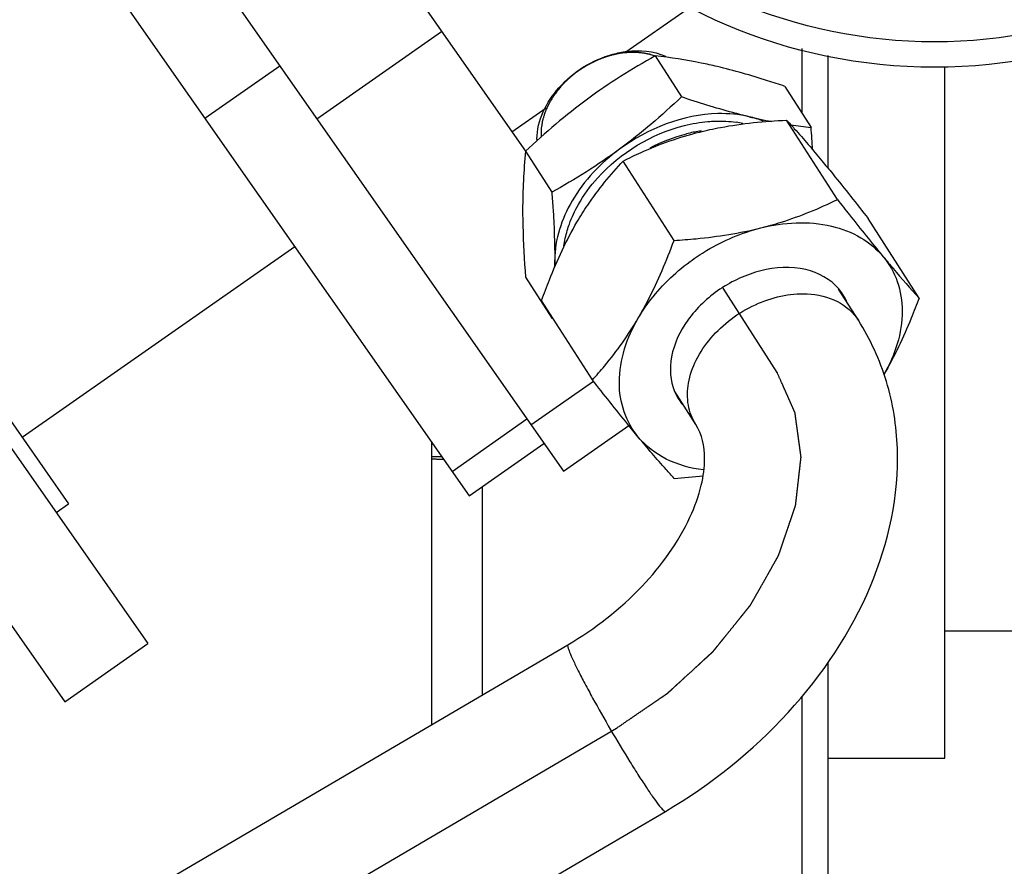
# Model space of a CAD drawing. Header units: millimetres. Extents: x 0 to 1189, y 0 to 841.
# Tile 117 of 136: x 1006.64 to 1014.4, y 611.85 to 618.51. Entities that reach past the tile are written whole.
import ezdxf

# ---------------------------------------------------------------- set-up
doc = ezdxf.new("R2010")
doc.units = ezdxf.units.MM
doc.header["$LTSCALE"] = 65.395
doc.linetypes.add('CENTER', pattern=[0.6, 0.375, -0.075, 0.075, -0.075])
for name, color, linetype in [('0006_415900_61_SIMPLE_X_ABL420', 7, 'CONTINUOUS'), ('0006_415900_61_T49_SIMPLE_PBL422', 7, 'CONTINUOUS'), ('1907_060000_TLKGS_KGS_V_ABL337', 7, 'CONTINUOUS'), ('1907_061000_TLKGS_KGS_V_ABL338', 7, 'CONTINUOUS'), ('1907_153200_261214_ABL261', 7, 'CONTINUOUS'), ('1907_153200_55_ABL330', 7, 'CONTINUOUS'), ('1907_153200_55_T2_PBL398', 7, 'CONTINUOUS'), ('1907_644000_03_SIMPLE1_T1_X_PBL428', 7, 'CONTINUOUS'), ('1907_644000_03_SIMPLE1_X_ABL427', 7, 'CONTINUOUS'), ('1907_765000_04_SIMPLE_A_ABL406', 7, 'CONTINUOUS'), ('1907_833000_31_SIMPLE1_C#AF0_ABL439', 7, 'CONTINUOUS'), ('1907_833000_31_SIMPLE1_T2_C_PBL441', 7, 'CONTINUOUS'), ('1907_833000_31_SIMPLE1_T7_C_PBL935', 7, 'CONTINUOUS'), ('1907_842000_17_SIMPLE1_H_ABL355', 7, 'CONTINUOUS'), ('1907_842000_17_SIMPLE1_T1_H_PBL356', 7, 'CONTINUOUS'), ('1997_000000_TLKGS_MARKETING_ABL300', 7, 'CONTINUOUS'), ('1997_030000_TLKGS_V_ABL301', 7, 'CONTINUOUS'), ('1997_100000_TLKGS_V_ABL302', 7, 'CONTINUOUS'), ('1997_111000_12_SIMPLE1_D_ABL349', 7, 'CONTINUOUS'), ('1997_111000_12_SIMPLE1_T1_D_PBL350', 7, 'CONTINUOUS'), ('1997_200000_TLKGS_V_ABL412', 7, 'CONTINUOUS'), ('1997_252000_06_SIMPLE1_T1_X_PBL414', 7, 'CONTINUOUS'), ('1997_252000_06_SIMPLE1_X_ABL413', 7, 'CONTINUOUS'), ('1997_800000_TLKGS_V_ABL438', 7, 'CONTINUOUS'), ('D3870-A2-S-38_PBL453', 7, 'CONTINUOUS'), ('I8434-1-SDS-S38A-G1_PBL452', 7, 'CONTINUOUS'), ('links_10_VBL258', 7, 'CONTINUOUS')]:
    doc.layers.add(name, color=color, linetype=linetype)

# ---------------------------------------------------------------- blocks, each defined once
blk = doc.blocks.new('1907_153200_55_T2_PBL398', base_point=(988.8599, 597.2007))
at = {"layer": '1907_153200_55_T2_PBL398', "color": 2, "linetype": 'CENTER'}
for p, q in [((1012.6059, 615.7382), (1012.1815, 616.4015)), ((1007.184, 610.502), (1011.3424, 612.9381))]:
    blk.add_line(p, q, dxfattribs=at)
at = {"layer": '1907_153200_55_T2_PBL398', "color": 7, "linetype": 'Continuous'}
for p, q in [((1013.246, 616.1479), (1013.0896, 616.3924)), ((1011.9658, 615.3285), (1011.7995, 615.5884)), ((1005.6805, 610.502), (1010.9582, 613.5938)), ((1008.6875, 610.502), (1011.7265, 612.2823))]:
    blk.add_line(p, q, dxfattribs=at)
at = {"layer": '1907_153200_55_T2_PBL398', "color": 9, "linetype": 'Continuous'}
for points, knots in [([(1011.9658, 615.3285), (1011.9366, 615.3742), (1011.8958, 615.4824), (1011.9001, 615.6615), (1011.9642, 615.8439), (1012.1227, 616.0766), (1012.4149, 616.2946), (1012.7043, 616.363), (1012.843, 616.3562)], [0, 0, 0, 0, 0.102245, 0.211519, 0.331589, 0.462177, 0.738023, 1, 1, 1, 1]), ([(1012.843, 616.3562), (1012.9249, 616.3521), (1013.0822, 616.3175), (1013.2063, 616.2099), (1013.246, 616.1479)], [0, 0, 0, 0, 0.526972, 1, 1, 1, 1]), ([(1010.9582, 613.5938), (1010.9533, 613.591), (1010.9611, 613.5645), (1010.9727, 613.5297), (1011.0025, 613.4641), (1011.0421, 613.3829), (1011.0939, 613.2833), (1011.1778, 613.1283), (1011.2465, 613.0077), (1011.2948, 612.9252)], [0, 0, 0, 0, 0.022602, 0.080132, 0.172275, 0.295891, 0.446455, 0.618372, 1, 1, 1, 1]), ([(1011.2948, 612.9252), (1011.3443, 612.8403), (1011.4179, 612.7177), (1011.5147, 612.5639), (1011.5784, 612.4663), (1011.6317, 612.389), (1011.6759, 612.3284), (1011.7015, 612.3002), (1011.7215, 612.2793), (1011.7265, 612.2823)], [0, 0, 0, 0, 0.379151, 0.55111, 0.702188, 0.826518, 0.919341, 0.977327, 1, 1, 1, 1])]:
    blk.add_open_spline(points, degree=3, knots=knots, dxfattribs=at)
at = {"layer": '1907_153200_55_T2_PBL398', "color": 7, "linetype": 'Continuous'}
for points, knots in [([(1011.7265, 612.2823), (1012.0838, 612.4916), (1012.7267, 613.006), (1013.3973, 613.9976), (1013.606, 614.9505), (1013.4909, 615.6717), (1013.3412, 615.9993), (1013.246, 616.1479)], [0, 0, 0, 0, 0.270239, 0.528293, 0.768474, 0.884827, 1, 1, 1, 1]), ([(1010.9582, 613.5938), (1011.1724, 613.7193), (1011.5461, 614.0121), (1011.8813, 614.4707), (1012.0125, 614.8309), (1012.0489, 615.0807), (1012.0154, 615.251), (1011.9658, 615.3285)], [0, 0, 0, 0, 0.344416, 0.650205, 0.774124, 0.872271, 1, 1, 1, 1])]:
    blk.add_open_spline(points, degree=3, knots=knots, dxfattribs=at)
at = {"layer": '1907_153200_55_T2_PBL398', "color": 2, "linetype": 'CENTER'}
blk.add_open_spline([(1011.3424, 612.9381), (1011.3758, 612.9609), (1011.4258, 612.9951), (1011.4925, 613.0407), (1011.5426, 613.075), (1011.5843, 613.1035), (1011.6177, 613.1263), (1011.6427, 613.1434), (1011.6677, 613.1605), (1011.6886, 613.1748), (1011.7052, 613.1862), (1011.7157, 613.1933), (1011.724, 613.199), (1011.7303, 613.2033), (1011.7355, 613.2069), (1011.7391, 613.2093), (1011.7412, 613.2108), (1011.7428, 613.2118), (1011.7442, 613.2132), (1011.7461, 613.2148), (1011.7493, 613.2179), (1011.754, 613.2221), (1011.7596, 613.2273), (1011.7671, 613.2341), (1011.7764, 613.2427), (1011.7914, 613.2564), (1011.8101, 613.2736), (1011.8326, 613.2941), (1011.855, 613.3147), (1011.885, 613.3422), (1011.9224, 613.3764), (1011.9598, 613.4107), (1011.9898, 613.4382), (1012.0122, 613.4587), (1012.0347, 613.4793), (1012.0534, 613.4965), (1012.0683, 613.5102), (1012.0777, 613.5188), (1012.0852, 613.5256), (1012.0908, 613.5308), (1012.0955, 613.535), (1012.0987, 613.538), (1012.1006, 613.5398), (1012.1021, 613.541), (1012.1031, 613.5425), (1012.1047, 613.5444), (1012.1074, 613.5477), (1012.1113, 613.5525), (1012.1159, 613.5582), (1012.122, 613.5659), (1012.1297, 613.5754), (1012.1421, 613.5907), (1012.1575, 613.6098), (1012.1759, 613.6327), (1012.1944, 613.6556), (1012.2191, 613.6861), (1012.2499, 613.7243), (1012.2807, 613.7625), (1012.3053, 613.793), (1012.3238, 613.8159), (1012.3423, 613.8388), (1012.3577, 613.8579), (1012.37, 613.8732), (1012.3777, 613.8827), (1012.3838, 613.8903), (1012.3885, 613.8961), (1012.3923, 613.9008), (1012.395, 613.9042), (1012.3965, 613.9061), (1012.3978, 613.9075), (1012.3985, 613.909), (1012.3997, 613.911), (1012.4017, 613.9146), (1012.4046, 613.9196), (1012.408, 613.9257), (1012.4126, 613.9338), (1012.4183, 613.9439), (1012.4275, 613.9601), (1012.4389, 613.9803), (1012.4526, 614.0046), (1012.4664, 614.0288), (1012.4847, 614.0612), (1012.5075, 614.1016), (1012.5304, 614.1421), (1012.5487, 614.1744), (1012.5625, 614.1987), (1012.5762, 614.223), (1012.5876, 614.2432), (1012.5968, 614.2594), (1012.6025, 614.2695), (1012.6071, 614.2776), (1012.6105, 614.2836), (1012.6133, 614.2887), (1012.6154, 614.2922), (1012.6165, 614.2943), (1012.6175, 614.2958), (1012.6179, 614.2973), (1012.6186, 614.2994), (1012.6198, 614.3029), (1012.6216, 614.3081), (1012.6237, 614.3142), (1012.6265, 614.3224), (1012.63, 614.3327), (1012.6356, 614.3491), (1012.6426, 614.3696), (1012.6509, 614.3942), (1012.6593, 614.4188), (1012.6705, 614.4516), (1012.6845, 614.4926), (1012.6985, 614.5336), (1012.7097, 614.5664), (1012.7181, 614.591), (1012.7265, 614.6156), (1012.7335, 614.6361), (1012.7391, 614.6525), (1012.7426, 614.6628), (1012.7454, 614.671), (1012.7475, 614.6771), (1012.7492, 614.6822), (1012.7505, 614.6858), (1012.7511, 614.6879), (1012.7518, 614.6894), (1012.7518, 614.6909), (1012.7521, 614.6929), (1012.7525, 614.6964), (1012.753, 614.7014), (1012.7537, 614.7073), (1012.7546, 614.7153), (1012.7558, 614.7253), (1012.7576, 614.7412), (1012.7598, 614.7611), (1012.7625, 614.785), (1012.7652, 614.8089), (1012.7688, 614.8408), (1012.7734, 614.8806), (1012.7779, 614.9204), (1012.7815, 614.9523), (1012.7842, 614.9762), (1012.7869, 615.0001), (1012.7891, 615.02), (1012.791, 615.0359), (1012.7921, 615.0459), (1012.793, 615.0539), (1012.7937, 615.0598), (1012.7942, 615.0648), (1012.7946, 615.0683), (1012.7948, 615.0703), (1012.7951, 615.0718), (1012.7948, 615.0731), (1012.7946, 615.075), (1012.7941, 615.0782), (1012.7935, 615.0827), (1012.7928, 615.0882), (1012.7918, 615.0954), (1012.7905, 615.1045), (1012.7885, 615.1191), (1012.786, 615.1373), (1012.783, 615.1591), (1012.78, 615.1809), (1012.7761, 615.21), (1012.7711, 615.2464), (1012.7661, 615.2828), (1012.7621, 615.3119), (1012.7591, 615.3337), (1012.7561, 615.3556), (1012.7536, 615.3737), (1012.7516, 615.3883), (1012.7504, 615.3974), (1012.7494, 615.4047), (1012.7486, 615.4101), (1012.748, 615.4147), (1012.7476, 615.4179), (1012.7473, 615.4197), (1012.7472, 615.4211), (1012.7465, 615.4223), (1012.7458, 615.4239), (1012.7445, 615.4268), (1012.7427, 615.431), (1012.7405, 615.4359), (1012.7375, 615.4425), (1012.7339, 615.4508), (1012.728, 615.464), (1012.7206, 615.4805), (1012.7118, 615.5003), (1012.703, 615.5202), (1012.6912, 615.5466), (1012.6765, 615.5796), (1012.6589, 615.6193), (1012.6353, 615.6721), (1012.6177, 615.7118), (1012.6059, 615.7382)], degree=3, knots=[0, 0, 0, 0, 0.03125, 0.046875, 0.0625, 0.078125, 0.085938, 0.09375, 0.101562, 0.109375, 0.113281, 0.117188, 0.119141, 0.121094, 0.123047, 0.124023, 0.124512, 0.125, 0.125488, 0.125977, 0.126953, 0.128906, 0.130859, 0.132812, 0.136719, 0.140625, 0.148438, 0.15625, 0.164062, 0.171875, 0.1875, 0.203125, 0.210938, 0.21875, 0.226562, 0.234375, 0.238281, 0.242188, 0.244141, 0.246094, 0.248047, 0.249023, 0.249512, 0.25, 0.250488, 0.250977, 0.251953, 0.253906, 0.255859, 0.257812, 0.261719, 0.265625, 0.273438, 0.28125, 0.289062, 0.296875, 0.3125, 0.328125, 0.335938, 0.34375, 0.351562, 0.359375, 0.363281, 0.367188, 0.369141, 0.371094, 0.373047, 0.374023, 0.374512, 0.375, 0.375488, 0.375977, 0.376953, 0.378906, 0.380859, 0.382812, 0.386719, 0.390625, 0.398438, 0.40625, 0.414062, 0.421875, 0.4375, 0.453125, 0.460938, 0.46875, 0.476562, 0.484375, 0.488281, 0.492188, 0.494141, 0.496094, 0.498047, 0.499023, 0.499512, 0.5, 0.500488, 0.500977, 0.501953, 0.503906, 0.505859, 0.507812, 0.511719, 0.515625, 0.523438, 0.53125, 0.539062, 0.546875, 0.5625, 0.578125, 0.585938, 0.59375, 0.601562, 0.609375, 0.613281, 0.617188, 0.619141, 0.621094, 0.623047, 0.624023, 0.624512, 0.625, 0.625488, 0.625977, 0.626953, 0.628906, 0.630859, 0.632812, 0.636719, 0.640625, 0.648438, 0.65625, 0.664062, 0.671875, 0.6875, 0.703125, 0.710938, 0.71875, 0.726562, 0.734375, 0.738281, 0.742188, 0.744141, 0.746094, 0.748047, 0.749023, 0.749512, 0.75, 0.750488, 0.750977, 0.751953, 0.753906, 0.755859, 0.757812, 0.761719, 0.765625, 0.773438, 0.78125, 0.789062, 0.796875, 0.8125, 0.828125, 0.835938, 0.84375, 0.851562, 0.859375, 0.863281, 0.867188, 0.869141, 0.871094, 0.873047, 0.874023, 0.874512, 0.875, 0.875488, 0.875977, 0.876953, 0.878906, 0.880859, 0.882812, 0.886719, 0.890625, 0.898438, 0.90625, 0.914062, 0.921875, 0.9375, 0.953125, 0.96875, 1, 1, 1, 1], dxfattribs=at)
blk = doc.blocks.new('I8434-1-SDS-S38A-G1_PBL452', base_point=(1011.7437, 617.2151))
at = {"layer": 'I8434-1-SDS-S38A-G1_PBL452', "color": 7, "linetype": 'Continuous'}
for p, q in [((1011.646, 618.2294), (1011.8526, 617.9065)), ((1012.6672, 617.9893), (1012.8739, 617.6665)), ((1010.6247, 617.4782), (1010.8314, 617.1553)), ((1010.6247, 616.487), (1010.8314, 616.1641)), ((1010.8314, 616.1641), (1010.8434, 616.16))]:
    blk.add_line(p, q, dxfattribs=at)
for centre, radius, start, end in [((1013.3267, 621.7474), 4.106, 256.75875, 259.25254), ((1013.3702, 622.0683), 4.4297, 261.47101, 263.56704), ((1003.3397, 616.9342), 9.5622, 3.33417, 4.39176), ((1011.1446, 617.5743), 0.43, 179.99739, 181.70471), ((1015.1534, 617.0211), 4.5517, 174.23602, 180.03173), ((1006.0264, 616.6235), 4.828, 359.29769, 0.00257), ((1011.5604, 616.6236), 0.706, 179.98954, 183.36705), ((1005.8809, 616.6602), 4.9753, 354.27723, 354.42566)]:
    blk.add_arc(centre, radius, start, end, dxfattribs=at)
at = {"layer": 'I8434-1-SDS-S38A-G1_PBL452', "color": 9, "linetype": 'Continuous'}
for centre, radius, start, end in [((1012.1614, 616.8747), 0.8409, 77.992, 81.59273), ((1012.1719, 616.5059), 1.1447, 98.88049, 104.07971), ((1012.1635, 616.5559), 1.094, 98.16914, 98.84809)]:
    blk.add_arc(centre, radius, start, end, dxfattribs=at)
at = {"layer": 'I8434-1-SDS-S38A-G1_PBL452', "color": 7, "linetype": 'Continuous'}
for points, knots in [([(1011.311, 618.2423), (1011.3476, 618.2525), (1011.4843, 618.2808), (1011.6331, 618.2685), (1011.7261, 618.2269)], [0, 0, 0, 0, 0.271712, 1, 1, 1, 1]), ([(1010.7145, 617.5744), (1010.7145, 617.7209), (1010.8704, 618.0277), (1011.1509, 618.1976), (1011.311, 618.2423)], [0, 0, 0, 0, 0.468699, 1, 1, 1, 1]), ([(1012.1336, 618.1453), (1012.0915, 618.1552), (1011.9303, 618.1905), (1011.7669, 618.2157), (1011.646, 618.2294)], [0, 0, 0, 0, 0.262277, 1, 1, 1, 1]), ([(1012.6672, 617.9893), (1012.6219, 618.0046), (1012.4459, 618.0626), (1012.2675, 618.1138), (1012.1336, 618.1453)], [0, 0, 0, 0, 0.258082, 1, 1, 1, 1]), ([(1012.3862, 617.7505), (1012.3428, 617.7607), (1012.163, 617.806), (1011.9859, 617.8614), (1011.8526, 617.9065)], [0, 0, 0, 0, 0.240915, 1, 1, 1, 1]), ([(1012.3862, 617.7505), (1012.3059, 617.7694), (1011.9468, 617.8009), (1011.5862, 617.6577), (1011.365, 617.495)], [0, 0, 0, 0, 0.231002, 1, 1, 1, 1]), ([(1011.365, 617.495), (1011.2165, 617.3857), (1010.9711, 617.1299), (1010.8544, 616.7848), (1010.8544, 616.6238)], [0, 0, 0, 0, 0.533741, 1, 1, 1, 1]), ([(1010.8314, 617.1553), (1010.8349, 617.1093), (1010.8473, 616.9324), (1010.8544, 616.755), (1010.8544, 616.6238)], [0, 0, 0, 0, 0.259995, 1, 1, 1, 1]), ([(1010.6017, 617.0185), (1010.6017, 616.9762), (1010.604, 616.7988), (1010.6144, 616.6216), (1010.6247, 616.487)], [0, 0, 0, 0, 0.238757, 1, 1, 1, 1])]:
    blk.add_open_spline(points, degree=3, knots=knots, dxfattribs=at)
at = {"layer": 'I8434-1-SDS-S38A-G1_PBL452', "color": 2, "linetype": 'Continuous'}
for points, knots in [([(1011.2004, 618.1997), (1011.1971, 618.1982), (1011.1903, 618.1952), (1011.1819, 618.1915), (1011.1761, 618.189), (1011.1726, 618.1874), (1011.1691, 618.1857), (1011.1646, 618.1835), (1011.1593, 618.1809), (1011.1539, 618.1784), (1011.1495, 618.1762), (1011.1459, 618.1745), (1011.1426, 618.1727), (1011.1369, 618.1697), (1011.1303, 618.1662), (1011.1246, 618.1632), (1011.1213, 618.1614), (1011.1189, 618.1602), (1011.1163, 618.1586), (1011.1128, 618.1567), (1011.1068, 618.1532), (1011.0999, 618.1492), (1011.0939, 618.1457), (1011.0905, 618.1437), (1011.0874, 618.1417), (1011.0835, 618.1393), (1011.0787, 618.1363), (1011.074, 618.1333), (1011.0701, 618.1308), (1011.067, 618.1289), (1011.0636, 618.1266), (1011.0576, 618.1225), (1011.0491, 618.1167), (1011.0423, 618.112), (1011.0389, 618.1097)], [0, 0, 0, 0, 0.0625, 0.125, 0.15625, 0.171875, 0.1875, 0.21875, 0.25, 0.28125, 0.3125, 0.328125, 0.34375, 0.375, 0.4375, 0.46875, 0.484375, 0.5, 0.515625, 0.53125, 0.5625, 0.625, 0.65625, 0.671875, 0.6875, 0.71875, 0.75, 0.78125, 0.8125, 0.828125, 0.84375, 0.875, 0.9375, 1, 1, 1, 1]), ([(1011.2617, 618.2224), (1011.2568, 618.2208), (1011.2495, 618.2183), (1011.2397, 618.2149), (1011.2336, 618.2127), (1011.2287, 618.2108), (1011.2256, 618.2097), (1011.2233, 618.2088), (1011.2212, 618.208), (1011.219, 618.2071), (1011.2161, 618.206), (1011.2131, 618.2048), (1011.2103, 618.2037), (1011.2064, 618.2021), (1011.2031, 618.2008), (1011.2004, 618.1997)], [0, 0, 0, 0, 0.25, 0.375, 0.5, 0.5625, 0.625, 0.65625, 0.6875, 0.71875, 0.75, 0.8125, 0.84375, 0.875, 1, 1, 1, 1]), ([(1011.3109, 618.2365), (1011.3069, 618.2355), (1011.299, 618.2334), (1011.2892, 618.2307), (1011.2813, 618.2284), (1011.2769, 618.2271), (1011.2739, 618.2262), (1011.2725, 618.2258), (1011.2709, 618.2253), (1011.2684, 618.2245), (1011.2654, 618.2235), (1011.263, 618.2228), (1011.2617, 618.2224)], [0, 0, 0, 0, 0.25, 0.5, 0.625, 0.75, 0.78125, 0.8125, 0.84375, 0.875, 0.9375, 1, 1, 1, 1]), ([(1011.36, 618.247), (1011.3561, 618.2462), (1011.3482, 618.2448), (1011.3384, 618.2428), (1011.3305, 618.2411), (1011.326, 618.2401), (1011.3231, 618.2394), (1011.3216, 618.2391), (1011.3201, 618.2387), (1011.3175, 618.2381), (1011.3145, 618.2374), (1011.3121, 618.2368), (1011.3109, 618.2365)], [0, 0, 0, 0, 0.25, 0.5, 0.625, 0.75, 0.78125, 0.8125, 0.84375, 0.875, 0.9375, 1, 1, 1, 1]), ([(1011.6443, 618.2284), (1011.6391, 618.23), (1011.6289, 618.2331), (1011.6173, 618.2367), (1011.6097, 618.2391), (1011.6064, 618.2401), (1011.6039, 618.2409), (1011.6012, 618.2415), (1011.5962, 618.2425), (1011.5892, 618.244), (1011.5808, 618.2457), (1011.5723, 618.2475), (1011.5653, 618.2489), (1011.5604, 618.25), (1011.5575, 618.2505), (1011.5546, 618.2508), (1011.5509, 618.2513), (1011.5421, 618.2522), (1011.5318, 618.2534), (1011.5215, 618.2546), (1011.5156, 618.2552), (1011.5113, 618.2558), (1011.5067, 618.2558), (1011.5006, 618.256), (1011.4899, 618.2563), (1011.4793, 618.2566), (1011.4702, 618.2568), (1011.4656, 618.2569), (1011.461, 618.257), (1011.4547, 618.2565), (1011.4469, 618.2561), (1011.4376, 618.2556), (1011.4282, 618.2551), (1011.4204, 618.2546), (1011.415, 618.2543), (1011.4118, 618.2541), (1011.4085, 618.2536), (1011.4044, 618.253), (1011.3945, 618.2517), (1011.3797, 618.2497), (1011.3666, 618.2479), (1011.36, 618.247)], [0, 0, 0, 0, 0.0625, 0.125, 0.140625, 0.15625, 0.164062, 0.171875, 0.1875, 0.21875, 0.25, 0.28125, 0.3125, 0.328125, 0.335938, 0.34375, 0.359375, 0.375, 0.4375, 0.46875, 0.484375, 0.5, 0.515625, 0.53125, 0.5625, 0.625, 0.640625, 0.65625, 0.671875, 0.6875, 0.71875, 0.75, 0.78125, 0.8125, 0.828125, 0.835938, 0.84375, 0.859375, 0.875, 0.9375, 1, 1, 1, 1]), ([(1011.0083, 618.0869), (1011.0058, 618.0849), (1011.0009, 618.0809), (1010.9947, 618.0759), (1010.9904, 618.0724), (1010.9879, 618.0704), (1010.9853, 618.0681), (1010.9821, 618.0653), (1010.9769, 618.0609), (1010.9704, 618.0553), (1010.9628, 618.0484), (1010.9566, 618.0427), (1010.9522, 618.0386), (1010.9497, 618.0363), (1010.9478, 618.0346), (1010.9462, 618.0329), (1010.9439, 618.0307), (1010.9401, 618.0269), (1010.9356, 618.0225), (1010.9317, 618.0187), (1010.9295, 618.0164), (1010.926, 618.0127), (1010.9208, 618.0073), (1010.9138, 618), (1010.9047, 617.9899), (1010.898, 617.9822), (1010.8935, 617.9771)], [0, 0, 0, 0, 0.0625, 0.125, 0.15625, 0.171875, 0.1875, 0.21875, 0.25, 0.3125, 0.375, 0.4375, 0.46875, 0.484375, 0.5, 0.515625, 0.53125, 0.5625, 0.625, 0.65625, 0.671875, 0.6875, 0.75, 0.8125, 0.875, 1, 1, 1, 1]), ([(1010.8935, 617.9771), (1010.8877, 617.9695), (1010.8789, 617.9581), (1010.8672, 617.9429), (1010.86, 617.9333), (1010.8541, 617.9257), (1010.8505, 617.921), (1010.8475, 617.9172), (1010.8456, 617.9142), (1010.8438, 617.9113), (1010.8402, 617.9053), (1010.8348, 617.8964), (1010.8276, 617.8844), (1010.8204, 617.8725), (1010.815, 617.8636), (1010.8113, 617.8576), (1010.8099, 617.8551), (1010.8086, 617.8531), (1010.8076, 617.8511), (1010.806, 617.8474), (1010.8036, 617.8422), (1010.7998, 617.8338), (1010.7951, 617.8234), (1010.7903, 617.8129), (1010.7865, 617.8045), (1010.7837, 617.7983), (1010.7813, 617.793), (1010.7796, 617.7894), (1010.7787, 617.7873), (1010.7779, 617.7857), (1010.7775, 617.7842), (1010.7769, 617.7821), (1010.7758, 617.7785), (1010.7742, 617.7734), (1010.7724, 617.7672), (1010.7698, 617.759), (1010.7667, 617.7488), (1010.7636, 617.7385), (1010.7611, 617.7303), (1010.7595, 617.7252), (1010.7584, 617.7216), (1010.7578, 617.7195), (1010.7575, 617.7175), (1010.7571, 617.7149), (1010.7561, 617.7086), (1010.7546, 617.6993), (1010.7527, 617.6868), (1010.7507, 617.6743), (1010.7492, 617.6649), (1010.7482, 617.6587), (1010.7479, 617.6561), (1010.7475, 617.654), (1010.7474, 617.652), (1010.7474, 617.6485), (1010.7474, 617.6435), (1010.7474, 617.6355), (1010.7474, 617.6255), (1010.7473, 617.6095), (1010.7473, 617.5976), (1010.7473, 617.5896)], [0, 0, 0, 0, 0.0625, 0.09375, 0.125, 0.140625, 0.15625, 0.164062, 0.171875, 0.179688, 0.1875, 0.21875, 0.25, 0.28125, 0.3125, 0.320312, 0.328125, 0.332031, 0.335938, 0.34375, 0.359375, 0.375, 0.40625, 0.4375, 0.453125, 0.46875, 0.484375, 0.492188, 0.496094, 0.5, 0.503906, 0.507812, 0.515625, 0.53125, 0.546875, 0.5625, 0.59375, 0.625, 0.640625, 0.65625, 0.664062, 0.667969, 0.671875, 0.679688, 0.6875, 0.71875, 0.75, 0.78125, 0.8125, 0.820312, 0.828125, 0.832031, 0.835938, 0.84375, 0.859375, 0.875, 0.90625, 0.9375, 1, 1, 1, 1])]:
    blk.add_open_spline(points, degree=3, knots=knots, dxfattribs=at)
at = {"layer": 'I8434-1-SDS-S38A-G1_PBL452', "color": 7, "linetype": 'Continuous'}
for points in [[(1011.646, 618.2294), (1011.4618, 618.1267), (1011.2822, 618.0147), (1011.1123, 617.8897)], [(1011.1123, 617.8897), (1010.941, 617.7637), (1010.7792, 617.6244), (1010.6247, 617.4782)], [(1011.8526, 617.9065), (1011.6981, 617.7603), (1011.5363, 617.621), (1011.365, 617.495)], [(1012.4978, 617.7157), (1012.4616, 617.7301), (1012.4242, 617.7416), (1012.3862, 617.7505)], [(1011.365, 617.495), (1011.1951, 617.37), (1011.0155, 617.258), (1010.8314, 617.1553)]]:
    blk.add_open_spline(points, degree=3, dxfattribs=at)
at = {"layer": 'I8434-1-SDS-S38A-G1_PBL452', "color": 2, "linetype": 'Continuous'}
blk.add_open_spline([(1011.0389, 618.1097), (1011.0337, 618.106), (1011.0234, 618.0985), (1011.0133, 618.0908), (1011.0083, 618.0869)], degree=3, dxfattribs=at)
at = {"layer": 'I8434-1-SDS-S38A-G1_PBL452', "color": 9, "linetype": 'Continuous'}
for points, knots in [([(1011.0407, 617.059), (1011.083, 617.1338), (1011.2919, 617.4193), (1011.6172, 617.6169), (1011.8756, 617.6816)], [0, 0, 0, 0, 0.24383, 1, 1, 1, 1]), ([(1012.0616, 617.7127), (1012.0807, 617.7143), (1012.1549, 617.7185), (1012.2297, 617.7146), (1012.2843, 617.7066)], [0, 0, 0, 0, 0.25714, 1, 1, 1, 1]), ([(1010.9532, 616.8545), (1010.9583, 616.8718), (1010.9814, 616.9424), (1011.013, 617.0101), (1011.0407, 617.059)], [0, 0, 0, 0, 0.243131, 1, 1, 1, 1])]:
    blk.add_open_spline(points, degree=3, knots=knots, dxfattribs=at)
for points in [[(1011.8756, 617.6816), (1011.9366, 617.6968), (1011.999, 617.7075), (1012.0616, 617.7127)], [(1011.6059, 617.5051), (1011.6967, 617.5532), (1011.7938, 617.5913), (1011.8935, 617.6162)], [(1010.9274, 616.7331), (1010.9328, 616.7741), (1010.9416, 616.8148), (1010.9532, 616.8545)]]:
    blk.add_open_spline(points, degree=3, dxfattribs=at)
blk = doc.blocks.new('D3870-A2-S-38_PBL453', base_point=(1012.2377, 616.3136))
at = {"layer": 'D3870-A2-S-38_PBL453', "color": 7, "linetype": 'Continuous'}
for p, q in [((1013.0809, 617.0985), (1012.6808, 617.7236)), ((1011.7945, 616.7766), (1011.3944, 617.4017)), ((1013.7242, 616.323), (1013.3241, 616.9481)), ((1011.1513, 615.6791), (1010.7512, 616.3043))]:
    blk.add_line(p, q, dxfattribs=at)
for centre, radius, start, end in [((1012.7829, 616.1342), 0.4044, 32.62902, 40.06028), ((1012.7812, 616.1334), 0.4064, 22.61636, 32.59145), ((1012.1739, 615.7443), 0.4064, 202.61636, 212.59145), ((1012.1721, 615.7435), 0.4044, 212.62902, 220.06028), ((1011.4935, 619.8075), 4.9131, 273.51255, 276.18137)]:
    blk.add_arc(centre, radius, start, end, dxfattribs=at)
for points, knots in [([(1011.9945, 617.63), (1012.0496, 617.6438), (1012.2756, 617.6928), (1012.5067, 617.7151), (1012.6808, 617.7236)], [0, 0, 0, 0, 0.245683, 1, 1, 1, 1]), ([(1012.6808, 617.7236), (1012.7013, 617.7014), (1012.7964, 617.5966), (1012.8883, 617.4889), (1012.9593, 617.4032)], [0, 0, 0, 0, 0.213704, 1, 1, 1, 1]), ([(1011.3944, 617.4017), (1011.4404, 617.4252), (1011.6334, 617.5183), (1011.8368, 617.5905), (1011.9945, 617.63)], [0, 0, 0, 0, 0.241207, 1, 1, 1, 1]), ([(1011.0297, 616.9203), (1011.0565, 616.9661), (1011.1636, 617.137), (1011.2921, 617.294), (1011.3944, 617.4017)], [0, 0, 0, 0, 0.26325, 1, 1, 1, 1]), ([(1012.9593, 617.4032), (1012.9878, 617.369), (1013.111, 617.2186), (1013.2316, 617.0662), (1013.3241, 616.9481)], [0, 0, 0, 0, 0.228941, 1, 1, 1, 1]), ([(1012.4775, 616.8753), (1012.5314, 616.8888), (1012.7382, 616.9468), (1012.9378, 617.0288), (1013.0809, 617.0985)], [0, 0, 0, 0, 0.258609, 1, 1, 1, 1]), ([(1013.0809, 617.0985), (1013.1127, 617.0581), (1013.2318, 616.9071), (1013.3523, 616.7571), (1013.4424, 616.6485)], [0, 0, 0, 0, 0.266964, 1, 1, 1, 1]), ([(1010.7512, 616.3043), (1010.7706, 616.3587), (1010.8497, 616.5698), (1010.9448, 616.7756), (1011.0297, 616.9203)], [0, 0, 0, 0, 0.256038, 1, 1, 1, 1]), ([(1012.4775, 616.8753), (1012.6577, 616.9204), (1012.9396, 616.937), (1013.267, 616.8127), (1013.393, 616.708), (1013.4424, 616.6485)], [0, 0, 0, 0, 0.537288, 0.776476, 1, 1, 1, 1]), ([(1011.7945, 616.7766), (1011.8527, 616.7802), (1012.0822, 616.798), (1012.3108, 616.8336), (1012.4775, 616.8753)], [0, 0, 0, 0, 0.253366, 1, 1, 1, 1]), ([(1011.9205, 616.6104), (1011.9626, 616.6414), (1012.1345, 616.7557), (1012.3281, 616.8379), (1012.4775, 616.8753)], [0, 0, 0, 0, 0.253569, 1, 1, 1, 1]), ([(1011.5127, 616.1656), (1011.5403, 616.2127), (1011.6482, 616.4096), (1011.7352, 616.6173), (1011.7945, 616.7766)], [0, 0, 0, 0, 0.243022, 1, 1, 1, 1]), ([(1013.4424, 616.6485), (1013.4685, 616.617), (1013.5606, 616.507), (1013.6551, 616.3989), (1013.7242, 616.323)], [0, 0, 0, 0, 0.284919, 1, 1, 1, 1]), ([(1013.4424, 616.6485), (1013.4903, 616.5908), (1013.5671, 616.4539), (1013.6186, 616.1259), (1013.5342, 615.8716), (1013.4475, 615.721)], [0, 0, 0, 0, 0.229675, 0.468067, 1, 1, 1, 1]), ([(1011.5127, 616.1656), (1011.5374, 616.2078), (1011.6494, 616.3761), (1011.7971, 616.5197), (1011.9205, 616.6104)], [0, 0, 0, 0, 0.241848, 1, 1, 1, 1]), ([(1013.0925, 616.3945), (1013.0278, 616.4715), (1012.819, 616.5826), (1012.5922, 616.5661), (1012.4775, 616.5374)], [0, 0, 0, 0, 0.459557, 1, 1, 1, 1]), ([(1012.4775, 616.5374), (1012.3632, 616.5088), (1012.1448, 616.4086), (1011.8938, 616.1705), (1011.7526, 615.881), (1011.7638, 615.6719), (1011.7988, 615.588)], [0, 0, 0, 0, 0.273382, 0.544644, 0.789029, 1, 1, 1, 1]), ([(1013.7242, 616.323), (1013.7044, 616.2699), (1013.6244, 616.0636), (1013.5298, 615.8623), (1013.447, 615.7199)], [0, 0, 0, 0, 0.255704, 1, 1, 1, 1]), ([(1011.1513, 615.6791), (1011.1839, 615.7148), (1011.3173, 615.8667), (1011.4349, 616.0328), (1011.5127, 616.1656)], [0, 0, 0, 0, 0.238865, 1, 1, 1, 1]), ([(1011.5127, 615.2292), (1011.4644, 615.2875), (1011.387, 615.4258), (1011.3365, 615.7576), (1011.4238, 616.014), (1011.5127, 616.1656)], [0, 0, 0, 0, 0.229379, 0.467652, 1, 1, 1, 1]), ([(1011.5127, 615.2292), (1011.4844, 615.2632), (1011.3624, 615.412), (1011.2428, 615.5627), (1011.1513, 615.6791)], [0, 0, 0, 0, 0.230055, 1, 1, 1, 1]), ([(1011.7945, 614.9037), (1011.7735, 614.9267), (1011.6775, 615.0334), (1011.5844, 615.1427), (1011.5127, 615.2292)], [0, 0, 0, 0, 0.21712, 1, 1, 1, 1]), ([(1012.0259, 614.9698), (1011.9248, 614.9822), (1011.7323, 615.0346), (1011.5723, 615.1574), (1011.5127, 615.2292)], [0, 0, 0, 0, 0.521979, 1, 1, 1, 1])]:
    blk.add_open_spline(points, degree=3, knots=knots, dxfattribs=at)
blk = doc.blocks.new('1907_153200_55_ABL330', base_point=(987.8245, 597.7751))
at = {"layer": '1907_153200_55_T2_PBL398'}
blk.add_blockref('1907_153200_55_T2_PBL398', (988.8599, 597.2007), dxfattribs=at)
at = {"layer": 'D3870-A2-S-38_PBL453'}
blk.add_blockref('D3870-A2-S-38_PBL453', (1012.2377, 616.3136), dxfattribs=at)
at = {"layer": 'I8434-1-SDS-S38A-G1_PBL452'}
blk.add_blockref('I8434-1-SDS-S38A-G1_PBL452', (1011.7437, 617.2151), dxfattribs=at)
blk = doc.blocks.new('1907_153200_261214_ABL261', base_point=(991.506, 613.93))
at = {"layer": '1907_153200_55_ABL330'}
blk.add_blockref('1907_153200_55_ABL330', (987.8245, 597.7751), dxfattribs=at)
blk = doc.blocks.new('1997_111000_12_SIMPLE1_T1_D_PBL350', base_point=(988.606, 620.48))
at = {"layer": '1997_111000_12_SIMPLE1_T1_D_PBL350', "color": 7, "linetype": 'Continuous'}
for p, q in [((1013.006, 618.2335), (1013.006, 617.3462)), ((1013.006, 613.4533), (1013.006, 606.904))]:
    blk.add_line(p, q, dxfattribs=at)
blk = doc.blocks.new('1997_111000_12_SIMPLE1_D_ABL349', base_point=(988.606, 625.82))
at = {"layer": '1997_111000_12_SIMPLE1_T1_D_PBL350'}
blk.add_blockref('1997_111000_12_SIMPLE1_T1_D_PBL350', (988.606, 620.48), dxfattribs=at)
blk = doc.blocks.new('1997_100000_TLKGS_V_ABL302', base_point=(983.506, 617.4642))
at = {"layer": '1997_111000_12_SIMPLE1_D_ABL349'}
blk.add_blockref('1997_111000_12_SIMPLE1_D_ABL349', (988.606, 625.82), dxfattribs=at)
blk = doc.blocks.new('1997_252000_06_SIMPLE1_T1_X_PBL414', base_point=(988.7205, 604.9802))
at = {"layer": '1997_252000_06_SIMPLE1_T1_X_PBL414', "color": 7, "linetype": 'Continuous'}
for p, q in [((1012.802, 618.2881), (1012.802, 617.7788)), ((1012.802, 613.1861), (1012.802, 606.904))]:
    blk.add_line(p, q, dxfattribs=at)
blk = doc.blocks.new('1997_252000_06_SIMPLE1_X_ABL413', base_point=(988.7205, 604.9802))
at = {"layer": '1997_252000_06_SIMPLE1_T1_X_PBL414'}
blk.add_blockref('1997_252000_06_SIMPLE1_T1_X_PBL414', (988.7205, 604.9802), dxfattribs=at)
blk = doc.blocks.new('1997_200000_TLKGS_V_ABL412', base_point=(988.7205, 625.6321))
at = {"layer": '1997_252000_06_SIMPLE1_X_ABL413'}
blk.add_blockref('1997_252000_06_SIMPLE1_X_ABL413', (988.7205, 604.9802), dxfattribs=at)
blk = doc.blocks.new('1907_833000_31_SIMPLE1_T2_C_PBL441', base_point=(1017.975, 624.8824))
at = {"layer": '1907_833000_31_SIMPLE1_T2_C_PBL441', "color": 7, "linetype": 'Continuous'}
for p, q in [((1005.7131, 621.145), (1010.1798, 614.7661)), ((1006.6924, 621.0019), (1010.9229, 614.96)), ((1008.3636, 620.7072), (1010.6246, 617.4781)), ((1011.4151, 618.2607), (1011.889, 618.5925)), ((1010.517, 617.6319), (1010.7867, 617.8207)), ((1008.8065, 616.7272), (1006.6608, 615.2248)), ((1010.9229, 614.96), (1011.438, 615.3206)), ((1010.1798, 614.7661), (1010.7695, 615.179))]:
    blk.add_line(p, q, dxfattribs=at)
at = {"layer": '1907_833000_31_SIMPLE1_T2_C_PBL441', "color": 9, "linetype": 'Continuous'}
for p, q in [((1008.9804, 617.7342), (1009.9634, 618.4225)), ((1008.0986, 617.7383), (1008.6884, 618.1513)), ((1010.6676, 615.3246), (1011.1593, 615.669)), ((1010.0454, 614.958), (1010.6351, 615.371))]:
    blk.add_line(p, q, dxfattribs=at)
blk = doc.blocks.new('1907_833000_31_SIMPLE1_T7_C_PBL935', base_point=(1013.846, 622.34))
at = {"layer": '1907_833000_31_SIMPLE1_T7_C_PBL935', "color": 7, "linetype": 'Continuous'}
for radius in [4.2, 4]:
    blk.add_circle((1013.846, 622.34), radius, dxfattribs=at)
blk = doc.blocks.new('1907_833000_31_SIMPLE1_C#AF0_ABL439', base_point=(1017.506, 643.2084))
at = {"layer": '1907_833000_31_SIMPLE1_T2_C_PBL441'}
blk.add_blockref('1907_833000_31_SIMPLE1_T2_C_PBL441', (1017.975, 624.8824), dxfattribs=at)
at = {"layer": '1907_833000_31_SIMPLE1_T7_C_PBL935'}
blk.add_blockref('1907_833000_31_SIMPLE1_T7_C_PBL935', (1013.846, 622.34), dxfattribs=at)
blk = doc.blocks.new('1997_800000_TLKGS_V_ABL438', base_point=(1017.506, 643.2084))
at = {"layer": '1907_833000_31_SIMPLE1_C#AF0_ABL439'}
blk.add_blockref('1907_833000_31_SIMPLE1_C#AF0_ABL439', (1017.506, 643.2084), dxfattribs=at)
blk = doc.blocks.new('1997_030000_TLKGS_V_ABL301', base_point=(991.006, 633.805))
at = {"layer": '1997_100000_TLKGS_V_ABL302'}
blk.add_blockref('1997_100000_TLKGS_V_ABL302', (983.506, 617.4642), dxfattribs=at)
at = {"layer": '1997_200000_TLKGS_V_ABL412'}
blk.add_blockref('1997_200000_TLKGS_V_ABL412', (988.7205, 625.6321), dxfattribs=at)
at = {"layer": '1997_800000_TLKGS_V_ABL438'}
blk.add_blockref('1997_800000_TLKGS_V_ABL438', (1017.506, 643.2084), dxfattribs=at)
blk = doc.blocks.new('1907_842000_17_SIMPLE1_T1_H_PBL356', base_point=(1010.4699, 599.9348))
at = {"layer": '1907_842000_17_SIMPLE1_T1_H_PBL356', "color": 7, "linetype": 'Continuous'}
for p, q in [((1009.886, 612.9657), (1009.886, 615.1856)), ((1010.286, 613.2), (1010.286, 614.8404))]:
    blk.add_line(p, q, dxfattribs=at)
at = {"layer": '1907_842000_17_SIMPLE1_T1_H_PBL356', "color": 9, "linetype": 'Continuous'}
blk.add_line((1009.886, 615.077), (1009.962, 615.077), dxfattribs=at)
blk.add_open_spline([(1009.886, 615.059), (1009.886, 615.0569), (1009.8988, 615.0593), (1009.912, 615.0555), (1009.9426, 615.0563), (1009.9641, 615.0554), (1009.9767, 615.0552)], degree=3, knots=[0, 0, 0, 0, 0.068532, 0.267038, 0.583967, 1, 1, 1, 1], dxfattribs=at)
blk = doc.blocks.new('1907_842000_17_SIMPLE1_H_ABL355', base_point=(1010.4699, 599.9348))
at = {"layer": '1907_842000_17_SIMPLE1_T1_H_PBL356'}
blk.add_blockref('1907_842000_17_SIMPLE1_T1_H_PBL356', (1010.4699, 599.9348), dxfattribs=at)
blk = doc.blocks.new('0006_415900_61_T49_SIMPLE_PBL422', base_point=(1022.656, 620.5))
at = {"layer": '0006_415900_61_T49_SIMPLE_PBL422', "color": 7, "linetype": 'Continuous'}
for p, q in [((1013.926, 612.7), (1013.926, 618.147)), ((1016.526, 613.7), (1013.926, 613.7))]:
    blk.add_line(p, q, dxfattribs=at)
at = {"layer": '0006_415900_61_T49_SIMPLE_PBL422', "color": 9, "linetype": 'Continuous'}
blk.add_line((1013.006, 612.7), (1013.926, 612.7), dxfattribs=at)
blk = doc.blocks.new('0006_415900_61_SIMPLE_X_ABL420', base_point=(1022.656, 622.4003))
at = {"layer": '0006_415900_61_T49_SIMPLE_PBL422'}
blk.add_blockref('0006_415900_61_T49_SIMPLE_PBL422', (1022.656, 620.5), dxfattribs=at)
blk = doc.blocks.new('1907_765000_04_SIMPLE_A_ABL406', base_point=(1022.656, 619.4698))
at = {"layer": '0006_415900_61_SIMPLE_X_ABL420'}
blk.add_blockref('0006_415900_61_SIMPLE_X_ABL420', (1022.656, 622.4003), dxfattribs=at)
blk = doc.blocks.new('1907_644000_03_SIMPLE1_T1_X_PBL428', base_point=(1000.1615, 612.6897))
at = {"layer": '1907_644000_03_SIMPLE1_T1_X_PBL428', "color": 7, "linetype": 'Continuous'}
for p, q in [((1003.4058, 619.6642), (1007.6503, 613.6025)), ((1002.7505, 619.2054), (1006.995, 613.1436)), ((1004.2268, 618.7009), (1007.0259, 614.7034)), ((1006.9276, 614.6346), (1007.0259, 614.7034)), ((1006.995, 613.1436), (1007.6503, 613.6025))]:
    blk.add_line(p, q, dxfattribs=at)
blk = doc.blocks.new('1907_644000_03_SIMPLE1_X_ABL427', base_point=(1000.1615, 612.6897))
at = {"layer": '1907_644000_03_SIMPLE1_T1_X_PBL428'}
blk.add_blockref('1907_644000_03_SIMPLE1_T1_X_PBL428', (1000.1615, 612.6897), dxfattribs=at)
blk = doc.blocks.new('1907_061000_TLKGS_KGS_V_ABL338', base_point=(995.736, 629.03))
at = {"layer": '1907_644000_03_SIMPLE1_X_ABL427'}
blk.add_blockref('1907_644000_03_SIMPLE1_X_ABL427', (1000.1615, 612.6897), dxfattribs=at)
at = {"layer": '1907_765000_04_SIMPLE_A_ABL406'}
blk.add_blockref('1907_765000_04_SIMPLE_A_ABL406', (1022.656, 619.4698), dxfattribs=at)
at = {"layer": '1907_842000_17_SIMPLE1_H_ABL355'}
blk.add_blockref('1907_842000_17_SIMPLE1_H_ABL355', (1010.4699, 599.9348), dxfattribs=at)
blk = doc.blocks.new('1907_060000_TLKGS_KGS_V_ABL337', base_point=(994.756, 653.9442))
at = {"layer": '1907_061000_TLKGS_KGS_V_ABL338'}
blk.add_blockref('1907_061000_TLKGS_KGS_V_ABL338', (995.736, 629.03), dxfattribs=at)
blk = doc.blocks.new('1997_000000_TLKGS_MARKETING_ABL300', base_point=(991.006, 643.1842))
at = {"layer": '1907_060000_TLKGS_KGS_V_ABL337'}
blk.add_blockref('1907_060000_TLKGS_KGS_V_ABL337', (994.756, 653.9442), dxfattribs=at)
at = {"layer": '1997_030000_TLKGS_V_ABL301'}
blk.add_blockref('1997_030000_TLKGS_V_ABL301', (991.006, 633.805), dxfattribs=at)
blk = doc.blocks.new('LINKS_10_VBL258', base_point=(991.3239, 626.4078))
at = {"layer": '1907_153200_261214_ABL261'}
blk.add_blockref('1907_153200_261214_ABL261', (991.506, 613.93), dxfattribs=at)
at = {"layer": '1997_000000_TLKGS_MARKETING_ABL300'}
blk.add_blockref('1997_000000_TLKGS_MARKETING_ABL300', (991.006, 643.1842), dxfattribs=at)

msp = doc.modelspace()

# ---------------------------------------------------------------- block references
at = {"layer": 'links_10_VBL258'}
msp.add_blockref('LINKS_10_VBL258', (991.32386, 626.40783), dxfattribs=at)

doc.saveas('drawing.dxf')
